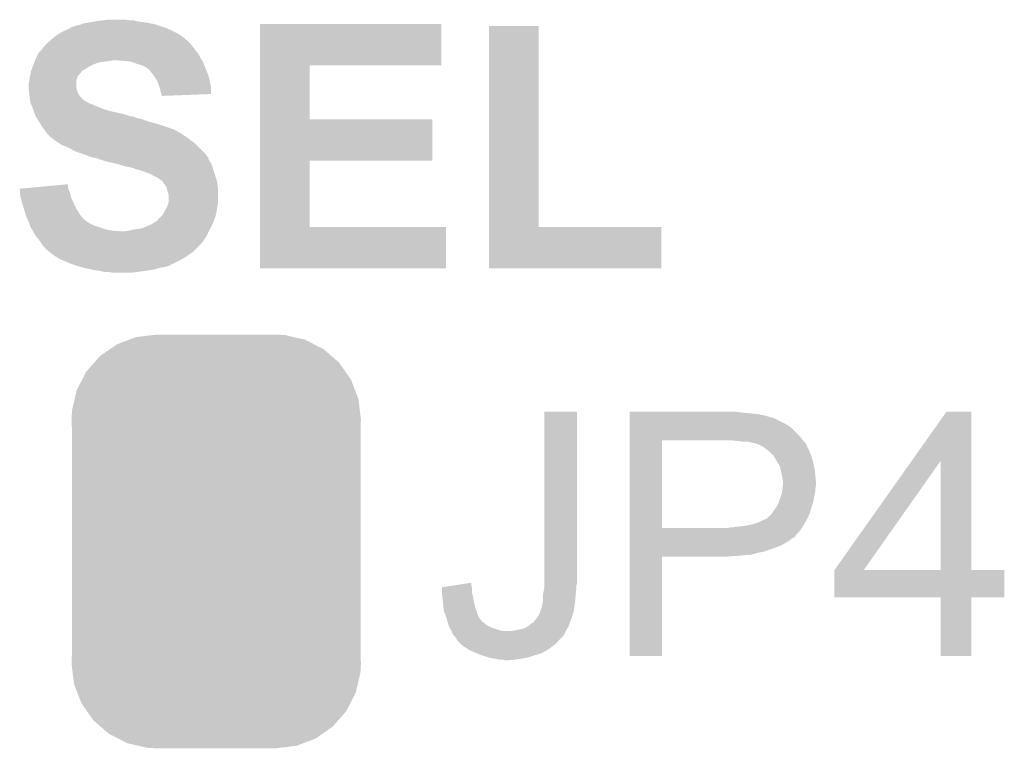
# Model space of a CAD drawing. Extents: x -4 to 126, y -8 to 66.
# Tile 114 of 256: x 72.79 to 76.72, y 24.93 to 27.84. Entities that reach past the tile are written whole.
import ezdxf

# ---------------------------------------------------------------- set-up
doc = ezdxf.new("R2010")
doc.units = 0
doc.layers.get('0').update_dxf_attribs({"linetype": 'CONTINUOUS'})
doc.layers.add('CLICKER_2_FOR_TMPM4L4A_V104_GTO', color=11, linetype='CONTINUOUS')
doc.layers.add('CLICKER_2_FOR_TMPM4L4A_V104_GTS', color=8, linetype='CONTINUOUS')

# ---------------------------------------------------------------- blocks, each defined once
blk = doc.blocks.new('CUSTOM_188')
for points in [[(-0.25199, 0.82504), (-0.23749, 0.82677), (0.27298, 0.82504), (0.23749, 0.82677)], [(-0.423346, 0.769256), (-0.397192, 0.787482), (0.427696, 0.769256), (0.391686, 0.787482)], [(-0.397192, 0.787482), (-0.346778, 0.80667), (0.391686, 0.787482), (0.353772, 0.80667)], [(-0.346778, 0.80667), (-0.319758, 0.816954), (0.353772, 0.80667), (0.308544, 0.816954)], [(-0.319758, 0.816954), (-0.25199, 0.82504), (0.308544, 0.816954), (0.27298, 0.82504)], [(-0.465166, 0.74011), (-0.423346, 0.769256), (0.461368, 0.74011), (0.427696, 0.769256)], [(-0.519626, 0.67767), (-0.48704, 0.715032), (0.516586, 0.67767), (0.49034, 0.715032)], [(-0.48704, 0.715032), (-0.465166, 0.74011), (0.49034, 0.715032), (0.461368, 0.74011)], [(-0.535174, 0.647234), (-0.519626, 0.67767), (0.537964, 0.647234), (0.516586, 0.67767)], [(-0.557316, 0.603886), (-0.535174, 0.647234), (0.55465, 0.603886), (0.537964, 0.647234)], [(-0.565176, 0.569912), (-0.557316, 0.603886), (0.567726, 0.569912), (0.55465, 0.603886)], [(-0.575988, 0.523164), (-0.565176, 0.569912), (0.573482, 0.523164), (0.567726, 0.569912)], [(-0.57785, 0.48768), (-0.575988, 0.523164), (0.57785, 0.48768), (0.573482, 0.523164)], [(-0.57658, 0.458364), (-0.57785, 0.48768), (0.57658, 0.458364), (0.57785, 0.48768)], [(-0.57658, 0.45836), (-0.57658, 0.458364), (0.57658, 0.45836), (0.57658, 0.458364)], [(-0.57658, -0.45836), (-0.57658, 0.45836), (0.57658, -0.45836), (0.57658, 0.45836)], [(-0.57785, -0.48768), (-0.576582, -0.458364), (0.57785, -0.48768), (0.57658, -0.458364)], [(-0.576582, -0.458364), (-0.57658, -0.45836), (0.57658, -0.458364), (0.57658, -0.45836)], [(-0.57348, -0.523164), (-0.57785, -0.48768), (0.575988, -0.523164), (0.57785, -0.48768)], [(-0.567726, -0.569912), (-0.57348, -0.523164), (0.565174, -0.569912), (0.575988, -0.523164)], [(-0.554648, -0.603886), (-0.567726, -0.569912), (0.557316, -0.603886), (0.565174, -0.569912)], [(-0.537964, -0.647234), (-0.554648, -0.603886), (0.535172, -0.647234), (0.557316, -0.603886)], [(-0.516584, -0.67767), (-0.537964, -0.647234), (0.519626, -0.67767), (0.535172, -0.647234)], [(-0.49034, -0.715032), (-0.516584, -0.67767), (0.487038, -0.715032), (0.519626, -0.67767)], [(-0.461366, -0.74011), (-0.49034, -0.715032), (0.465166, -0.74011), (0.487038, -0.715032)], [(-0.427696, -0.769256), (-0.461366, -0.74011), (0.423344, -0.769256), (0.465166, -0.74011)], [(-0.391684, -0.787482), (-0.427696, -0.769256), (0.397192, -0.787482), (0.423344, -0.769256)], [(-0.353772, -0.80667), (-0.391684, -0.787482), (0.346776, -0.80667), (0.397192, -0.787482)], [(-0.308542, -0.816954), (-0.353772, -0.80667), (0.319758, -0.816954), (0.346776, -0.80667)], [(-0.27298, -0.82504), (-0.308542, -0.816954), (0.251988, -0.82504), (0.319758, -0.816954)], [(-0.23749, -0.82677), (-0.27298, -0.82504), (0.23749, -0.82677), (0.251988, -0.82504)]]:
    blk.add_solid(points)

msp = doc.modelspace()

# ---------------------------------------------------------------- linework, layer by layer
at = {"layer": 'CLICKER_2_FOR_TMPM4L4A_V104_GTO'}
for points in [[(73.10374, 27.83586), (73.12279, 27.8384), (73.254874, 27.83586), (73.245984, 27.8384)], [(73.12279, 27.8384), (73.141842, 27.84094), (73.228202, 27.8384), (73.212958, 27.84094)], [(72.972678, 27.79776), (72.989444, 27.80538), (73.39838, 27.79776), (73.381234, 27.80538)], [(72.989444, 27.80538), (72.991986, 27.805386), (73.381234, 27.80538), (73.38122, 27.805386)], [(72.991986, 27.805386), (72.99452, 27.80792), (73.38122, 27.805386), (73.375518, 27.80792)], [(72.99452, 27.80792), (72.997064, 27.81046), (73.375518, 27.80792), (73.367898, 27.81046)], [(72.997064, 27.81046), (73.019922, 27.81808), (73.367898, 27.81046), (73.345038, 27.81808)], [(73.019922, 27.81808), (73.032622, 27.820622), (73.345038, 27.81808), (73.337412, 27.820622)], [(73.032622, 27.820622), (73.038964, 27.823158), (73.337412, 27.820622), (73.329802, 27.823158)], [(73.038964, 27.823158), (73.045322, 27.8257), (73.329802, 27.823158), (73.315402, 27.8257)], [(73.045322, 27.8257), (73.07326, 27.83078), (73.315402, 27.8257), (73.28662, 27.83078)], [(73.07326, 27.83078), (73.0885, 27.83332), (73.28662, 27.83078), (73.263762, 27.83332)], [(73.0885, 27.83332), (73.10374, 27.83586), (73.263762, 27.83332), (73.254874, 27.83586)], [(73.751458, 27.65806), (73.75146, 27.823138), (74.475318, 27.65806), (74.47534, 27.823138)], [(73.75146, 27.823138), (73.751462, 27.82316), (74.47534, 27.823138), (73.751462, 27.82316)], [(74.665842, 27.0129), (74.66586, 27.815518), (74.863982, 27.0129), (74.86396, 27.815518)], [(74.66586, 27.815518), (74.665862, 27.81554), (74.86396, 27.815518), (74.665862, 27.81554)], [(72.90985, 27.754578), (72.915762, 27.759646), (73.461886, 27.754578), (73.459346, 27.759646)], [(72.915762, 27.759646), (72.91578, 27.75966), (73.459346, 27.759646), (73.456806, 27.75966)], [(72.91578, 27.75966), (72.933196, 27.7749), (73.456806, 27.75966), (73.439022, 27.7749)], [(72.933196, 27.7749), (72.936102, 27.777442), (73.439022, 27.7749), (73.434954, 27.777442)], [(72.936102, 27.777442), (72.953034, 27.7876), (73.434954, 27.777442), (73.418698, 27.7876)], [(72.953034, 27.7876), (72.961502, 27.79268), (73.418698, 27.7876), (73.40854, 27.79268)], [(72.961502, 27.79268), (72.972678, 27.79776), (73.40854, 27.79268), (73.39838, 27.79776)], [(72.87768, 27.719022), (72.8853, 27.72918), (73.492994, 27.719022), (73.485376, 27.72918)], [(72.8853, 27.72918), (72.898, 27.744422), (73.485376, 27.72918), (73.473944, 27.744422)], [(72.898, 27.744422), (72.900958, 27.746958), (73.473944, 27.744422), (73.47204, 27.746958)], [(72.900958, 27.746958), (72.906886, 27.752038), (73.47204, 27.746958), (73.46696, 27.752038)], [(72.906886, 27.752038), (72.90985, 27.754578), (73.46696, 27.752038), (73.461886, 27.754578)], [(72.852788, 27.67838), (72.85482, 27.68346), (73.519454, 27.67838), (73.516068, 27.68346)], [(72.85482, 27.68346), (72.857358, 27.688538), (73.516068, 27.68346), (73.512682, 27.688538)], [(72.857358, 27.688538), (72.86498, 27.703778), (73.512682, 27.688538), (73.505062, 27.703778)], [(72.86498, 27.703778), (72.867522, 27.70886), (73.505062, 27.703778), (73.500998, 27.70886)], [(72.867522, 27.70886), (72.875138, 27.71648), (73.500998, 27.70886), (73.4949, 27.71648)], [(72.875138, 27.71648), (72.87768, 27.719022), (73.4949, 27.71648), (73.492994, 27.719022)], [(72.838734, 27.64028), (72.842966, 27.65298), (73.047856, 27.64028), (73.068182, 27.65298)], [(72.842966, 27.65298), (72.84466, 27.65806), (73.068182, 27.65298), (73.07834, 27.65806)], [(72.84466, 27.65806), (72.846692, 27.66314), (73.07834, 27.65806), (73.0885, 27.66314)], [(72.846692, 27.66314), (72.849738, 27.670758), (73.0885, 27.66314), (73.111358, 27.670758)], [(72.849738, 27.670758), (72.850756, 27.6733), (73.111358, 27.670758), (73.13168, 27.6733)], [(72.850756, 27.6733), (72.851772, 27.67584), (73.13168, 27.6733), (73.14946, 27.67584)], [(72.851772, 27.67584), (72.852788, 27.67838), (73.14946, 27.67584), (73.164698, 27.67838)], [(73.21042, 27.67584), (73.179942, 27.67838), (73.521148, 27.67584), (73.519454, 27.67838)], [(73.235818, 27.6733), (73.21042, 27.67584), (73.52284, 27.6733), (73.521148, 27.67584)], [(73.25614, 27.66568), (73.235818, 27.6733), (73.525698, 27.66568), (73.52284, 27.6733)], [(73.27392, 27.660602), (73.25614, 27.66568), (73.527602, 27.660602), (73.525698, 27.66568)], [(73.28662, 27.65552), (73.27392, 27.660602), (73.529508, 27.65552), (73.527602, 27.660602)], [(73.2917, 27.65298), (73.28662, 27.65552), (73.53046, 27.65298), (73.529508, 27.65552)], [(73.296776, 27.650442), (73.2917, 27.65298), (73.531548, 27.650442), (73.53046, 27.65298)], [(73.301854, 27.645366), (73.296776, 27.650442), (73.533724, 27.645366), (73.531548, 27.650442)], [(73.304392, 27.64536), (73.301854, 27.645366), (73.533726, 27.64536), (73.533724, 27.645366)], [(73.312864, 27.6352), (73.304392, 27.64536), (73.53808, 27.6352), (73.533726, 27.64536)], [(73.751452, 27.44216), (73.751458, 27.658038), (73.949582, 27.44216), (73.94956, 27.658038)], [(73.751458, 27.658038), (73.751458, 27.65806), (73.94956, 27.658038), (74.475318, 27.65806)], [(72.82942, 27.59456), (72.831234, 27.607258), (73.01738, 27.59456), (73.01992, 27.607258)], [(72.831234, 27.607258), (72.83196, 27.612338), (73.01992, 27.607258), (73.022458, 27.612338)], [(72.83196, 27.612338), (72.833088, 27.617416), (73.022458, 27.612338), (73.024998, 27.617416)], [(72.833088, 27.617416), (72.834782, 27.625038), (73.024998, 27.617416), (73.032618, 27.625038)], [(72.834782, 27.625038), (72.836476, 27.63266), (73.032618, 27.625038), (73.0377, 27.63266)], [(72.836476, 27.63266), (72.837042, 27.6352), (73.0377, 27.63266), (73.04024, 27.6352)], [(72.837042, 27.6352), (72.838732, 27.640274), (73.04024, 27.6352), (73.045314, 27.640274)], [(72.838732, 27.640274), (72.838734, 27.64028), (73.045314, 27.640274), (73.047856, 27.64028)], [(73.3171, 27.63012), (73.312864, 27.6352), (73.539986, 27.63012), (73.53808, 27.6352)], [(73.327988, 27.614878), (73.3171, 27.63012), (73.5457, 27.614878), (73.539986, 27.63012)], [(73.3298, 27.61234), (73.327988, 27.614878), (73.546264, 27.61234), (73.5457, 27.614878)], [(73.339958, 27.597102), (73.3298, 27.61234), (73.549652, 27.597102), (73.546264, 27.61234)], [(72.82688, 27.581862), (72.829418, 27.594558), (73.017382, 27.581862), (73.01738, 27.594558)], [(72.82688, 27.569162), (72.82688, 27.581862), (73.017382, 27.569162), (73.017382, 27.581862)], [(72.826882, 27.569158), (72.82688, 27.569162), (73.017382, 27.569158), (73.017382, 27.569162)], [(72.827728, 27.56154), (72.826882, 27.569158), (73.019918, 27.56154), (73.017382, 27.569158)], [(72.829418, 27.594558), (72.82942, 27.59456), (73.01738, 27.594558), (73.01738, 27.59456)], [(73.34758, 27.57678), (73.339958, 27.597102), (73.554168, 27.57678), (73.549652, 27.597102)], [(73.35012, 27.569158), (73.34758, 27.57678), (73.55586, 27.569158), (73.554168, 27.57678)], [(73.352658, 27.56154), (73.35012, 27.569158), (73.555852, 27.56154), (73.55586, 27.569158)], [(72.828856, 27.551378), (72.827728, 27.56154), (73.02246, 27.551378), (73.019918, 27.56154)], [(72.82942, 27.5463), (72.828856, 27.551378), (73.025002, 27.5463), (73.02246, 27.551378)], [(72.830056, 27.54122), (72.82942, 27.5463), (73.027542, 27.54122), (73.025002, 27.5463)], [(72.831326, 27.53106), (72.830056, 27.54122), (73.035162, 27.53106), (73.027542, 27.54122)], [(72.83196, 27.52598), (72.831326, 27.53106), (73.040242, 27.52598), (73.035162, 27.53106)], [(72.832686, 27.5209), (72.83196, 27.52598), (73.04532, 27.5209), (73.040242, 27.52598)], [(73.3552, 27.548842), (73.352658, 27.56154), (73.555842, 27.548842), (73.555852, 27.56154)], [(73.356894, 27.54376), (73.3552, 27.548842), (73.555838, 27.54376), (73.555842, 27.548842)], [(73.357738, 27.541222), (73.356894, 27.54376), (73.489666, 27.541222), (73.555838, 27.54376)], [(73.35774, 27.536162), (73.357738, 27.541222), (73.35774, 27.536162), (73.489666, 27.541222)], [(72.833412, 27.51582), (72.832686, 27.5209), (73.052942, 27.51582), (73.04532, 27.5209)], [(72.834138, 27.510738), (72.833412, 27.51582), (73.063102, 27.510738), (73.052942, 27.51582)], [(72.8345, 27.508204), (72.834138, 27.510738), (73.066904, 27.508204), (73.063102, 27.510738)], [(72.835592, 27.505658), (72.8345, 27.508204), (73.070722, 27.505658), (73.066904, 27.508204)], [(72.83668, 27.50312), (72.835592, 27.505658), (73.080882, 27.50312), (73.070722, 27.505658)], [(72.838856, 27.49804), (72.83668, 27.50312), (73.09104, 27.49804), (73.080882, 27.50312)], [(72.841032, 27.49296), (72.838856, 27.49804), (73.10374, 27.49296), (73.09104, 27.49804)], [(72.84212, 27.490418), (72.841032, 27.49296), (73.109672, 27.490418), (73.10374, 27.49296)], [(72.843934, 27.48534), (72.84212, 27.490418), (73.12152, 27.48534), (73.109672, 27.490418)], [(72.84575, 27.48026), (72.843934, 27.48534), (73.13676, 27.48026), (73.12152, 27.48534)], [(72.847564, 27.47518), (72.84575, 27.48026), (73.154538, 27.47518), (73.13676, 27.48026)], [(72.851192, 27.46502), (72.847564, 27.47518), (73.200258, 27.46502), (73.154538, 27.47518)], [(72.853914, 27.4574), (72.851192, 27.46502), (73.22566, 27.4574), (73.200258, 27.46502)], [(72.85482, 27.45486), (72.853914, 27.4574), (73.230744, 27.45486), (73.22566, 27.4574)], [(72.856438, 27.452318), (72.85482, 27.45486), (73.248522, 27.452318), (73.238362, 27.45486)], [(72.85967, 27.44724), (72.856438, 27.452318), (73.261222, 27.44724), (73.248522, 27.452318)], [(72.861288, 27.444698), (72.85967, 27.44724), (73.27392, 27.444698), (73.261222, 27.44724)], [(72.867752, 27.43454), (72.861288, 27.444698), (73.3044, 27.43454), (73.27392, 27.444698)], [(72.8726, 27.42692), (72.867752, 27.43454), (73.33107, 27.42692), (73.3044, 27.43454)], [(72.874124, 27.42438), (72.8726, 27.42692), (73.33996, 27.42438), (73.33107, 27.42692)], [(72.880218, 27.414222), (72.874124, 27.42438), (73.372974, 27.414222), (73.33996, 27.42438)], [(72.88022, 27.41422), (72.880218, 27.414222), (73.37298, 27.41422), (73.372974, 27.414222)], [(72.889746, 27.40152), (72.88022, 27.41422), (73.408542, 27.40152), (73.37298, 27.41422)], [(73.751448, 27.27706), (73.751452, 27.442138), (74.439758, 27.27706), (74.43978, 27.442138)], [(73.751452, 27.442138), (73.751452, 27.44216), (74.43978, 27.442138), (73.949582, 27.44216)], [(72.895462, 27.3939), (72.889746, 27.40152), (73.42124, 27.3939), (73.408542, 27.40152)], [(72.901178, 27.386278), (72.895462, 27.3939), (73.43648, 27.386278), (73.42124, 27.3939)], [(72.90308, 27.383742), (72.901178, 27.386278), (73.439018, 27.383742), (73.43648, 27.386278)], [(72.903082, 27.38374), (72.90308, 27.383742), (73.43902, 27.38374), (73.439018, 27.383742)], [(72.908162, 27.37866), (72.903082, 27.38374), (73.446638, 27.37866), (73.43902, 27.38374)], [(72.91578, 27.37104), (72.908162, 27.37866), (73.45934, 27.37104), (73.446638, 27.37866)], [(72.92848, 27.36088), (72.91578, 27.37104), (73.471532, 27.36088), (73.45934, 27.37104)], [(72.932292, 27.35834), (72.92848, 27.36088), (73.47458, 27.35834), (73.471532, 27.36088)], [(72.951344, 27.345638), (72.932292, 27.35834), (73.492362, 27.345638), (73.47458, 27.35834)], [(72.958958, 27.340562), (72.951344, 27.345638), (73.497438, 27.340562), (73.492362, 27.345638)], [(72.97928, 27.33294), (72.958958, 27.340562), (73.50506, 27.33294), (73.497438, 27.340562)], [(73.012298, 27.31516), (72.97928, 27.33294), (73.52284, 27.31516), (73.50506, 27.33294)], [(73.035166, 27.307538), (73.012298, 27.31516), (73.53046, 27.307538), (73.52284, 27.31516)], [(73.0504, 27.30246), (73.035166, 27.307538), (73.53427, 27.30246), (73.53046, 27.307538)], [(73.068182, 27.29484), (73.0504, 27.30246), (73.539984, 27.29484), (73.53427, 27.30246)], [(73.083418, 27.289762), (73.068182, 27.29484), (73.543792, 27.289762), (73.539984, 27.29484)], [(73.098658, 27.28722), (73.083418, 27.289762), (73.545698, 27.28722), (73.543792, 27.289762)], [(73.09867, 27.287216), (73.098658, 27.28722), (73.5457, 27.287216), (73.545698, 27.28722)], [(73.111358, 27.282142), (73.09867, 27.287216), (73.545704, 27.282142), (73.5457, 27.287216)], [(73.11139, 27.282134), (73.111358, 27.282142), (73.545704, 27.282134), (73.545704, 27.282142)], [(73.12152, 27.279598), (73.11139, 27.282134), (73.547396, 27.279598), (73.545704, 27.282134)], [(73.13676, 27.274522), (73.12152, 27.279598), (73.55078, 27.274522), (73.547396, 27.279598)], [(73.15962, 27.26944), (73.13676, 27.274522), (73.55383, 27.26944), (73.55078, 27.274522)], [(73.17994, 27.26436), (73.15962, 27.26944), (73.556878, 27.26436), (73.55383, 27.26944)], [(73.18883, 27.26182), (73.17994, 27.26436), (73.558402, 27.26182), (73.556878, 27.26436)], [(73.2155, 27.2542), (73.18883, 27.26182), (73.56058, 27.2542), (73.558402, 27.26182)], [(73.240898, 27.24912), (73.2155, 27.2542), (73.56203, 27.24912), (73.56058, 27.2542)], [(73.253598, 27.244042), (73.240898, 27.24912), (73.56348, 27.244042), (73.56203, 27.24912)], [(73.751442, 27.0129), (73.751448, 27.277038), (73.949582, 27.0129), (73.94956, 27.277038)], [(73.751448, 27.277038), (73.751448, 27.27706), (73.94956, 27.277038), (74.439758, 27.27706)], [(73.253606, 27.24404), (73.253598, 27.244042), (73.56348, 27.24404), (73.56348, 27.244042)], [(73.26376, 27.241498), (73.253606, 27.24404), (73.564328, 27.241498), (73.56348, 27.24404)], [(73.279002, 27.23642), (73.26376, 27.241498), (73.56602, 27.23642), (73.564328, 27.241498)], [(73.289158, 27.233882), (73.279002, 27.23642), (73.566866, 27.233882), (73.56602, 27.23642)], [(73.29424, 27.23134), (73.289158, 27.233882), (73.567714, 27.23134), (73.566866, 27.233882)], [(73.314562, 27.22372), (73.29424, 27.23134), (73.570254, 27.22372), (73.567714, 27.23134)], [(73.318794, 27.22118), (73.314562, 27.22372), (73.5711, 27.22118), (73.570254, 27.22372)], [(73.327258, 27.2161), (73.318794, 27.22118), (73.572624, 27.2161), (73.5711, 27.22118)], [(73.33996, 27.21102), (73.327258, 27.2161), (73.574148, 27.21102), (73.572624, 27.2161)], [(73.35012, 27.2034), (73.33996, 27.21102), (73.576434, 27.2034), (73.574148, 27.21102)], [(72.818532, 27.167836), (72.92748, 27.177996), (72.984362, 27.167836), (72.98436, 27.177996)], [(72.92748, 27.177996), (72.981826, 27.183064), (72.98436, 27.177996), (72.981826, 27.183064)], [(73.35774, 27.19832), (73.35012, 27.2034), (73.577958, 27.19832), (73.576434, 27.2034)], [(73.36028, 27.19578), (73.35774, 27.19832), (73.57872, 27.19578), (73.577958, 27.19832)], [(73.365354, 27.190706), (73.36028, 27.19578), (73.579566, 27.190706), (73.57872, 27.19578)], [(73.36536, 27.188164), (73.365354, 27.190706), (73.57999, 27.188164), (73.579566, 27.190706)], [(73.37298, 27.178), (73.36536, 27.188164), (73.581684, 27.178), (73.57999, 27.188164)], [(73.378058, 27.170384), (73.37298, 27.178), (73.582954, 27.170384), (73.581684, 27.178)], [(73.379332, 27.165298), (73.378058, 27.170384), (73.5838, 27.165298), (73.582954, 27.170384)], [(72.79134, 27.1653), (72.818532, 27.167836), (72.98545, 27.1653), (72.984362, 27.167836)], [(72.792602, 27.150058), (72.79134, 27.1653), (72.99198, 27.150058), (72.98545, 27.1653)], [(72.79386, 27.134822), (72.792602, 27.150058), (72.99579, 27.134822), (72.99198, 27.150058)], [(72.795248, 27.129738), (72.79386, 27.134822), (72.99706, 27.129738), (72.99579, 27.134822)], [(73.383142, 27.15006), (73.379332, 27.165298), (73.5838, 27.15006), (73.5838, 27.165298)], [(73.385678, 27.142442), (73.383142, 27.15006), (73.5838, 27.142442), (73.5838, 27.15006)], [(73.38568, 27.109424), (73.385678, 27.142442), (73.5838, 27.109424), (73.5838, 27.142442)], [(72.80148, 27.10688), (72.795248, 27.129738), (73.00722, 27.10688), (72.99706, 27.129738)], [(72.8091, 27.081482), (72.80148, 27.10688), (73.01992, 27.081482), (73.00722, 27.10688)], [(73.373344, 27.081482), (73.3806, 27.094182), (73.57872, 27.081482), (73.580534, 27.094182)], [(73.3806, 27.094182), (73.38229, 27.099258), (73.580534, 27.094182), (73.58126, 27.099258)], [(73.38229, 27.099258), (73.385678, 27.109418), (73.58126, 27.099258), (73.5838, 27.109418)], [(73.385678, 27.109418), (73.38568, 27.109424), (73.5838, 27.109418), (73.5838, 27.109424)], [(72.815196, 27.061158), (72.8091, 27.081482), (73.03262, 27.061158), (73.01992, 27.081482)], [(72.816718, 27.05608), (72.815196, 27.061158), (73.037066, 27.05608), (73.03262, 27.061158)], [(72.823494, 27.040838), (72.816718, 27.05608), (73.050404, 27.040838), (73.037066, 27.05608)], [(73.345042, 27.043382), (73.357738, 27.05608), (73.56902, 27.043382), (73.573638, 27.05608)], [(73.357738, 27.05608), (73.362822, 27.061164), (73.573638, 27.05608), (73.574654, 27.061164)], [(73.362822, 27.061164), (73.37044, 27.076398), (73.574654, 27.061164), (73.577702, 27.076398)], [(73.37044, 27.076398), (73.373344, 27.081482), (73.577702, 27.076398), (73.57872, 27.081482)], [(72.824624, 27.038298), (72.823494, 27.040838), (73.05548, 27.038298), (73.050404, 27.040838)], [(72.82688, 27.03322), (72.824624, 27.038298), (73.06056, 27.03322), (73.05548, 27.038298)], [(72.826882, 27.033218), (72.82688, 27.03322), (73.060562, 27.033218), (73.06056, 27.03322)], [(72.829738, 27.0256), (72.826882, 27.033218), (73.07326, 27.0256), (73.060562, 27.033218)], [(72.832596, 27.01798), (72.829738, 27.0256), (73.088502, 27.01798), (73.07326, 27.0256)], [(72.8345, 27.0129), (72.832596, 27.01798), (73.103742, 27.0129), (73.088502, 27.01798)], [(72.840306, 27.00274), (72.8345, 27.0129), (73.13422, 27.00274), (73.103742, 27.0129)], [(73.271382, 27.005282), (73.294238, 27.0129), (73.55205, 27.005282), (73.555858, 27.0129)], [(73.294238, 27.0129), (73.3171, 27.023062), (73.555858, 27.0129), (73.56094, 27.023062)], [(73.3171, 27.023062), (73.325226, 27.02814), (73.56094, 27.023062), (73.56348, 27.02814)], [(73.325226, 27.02814), (73.337424, 27.03576), (73.56348, 27.02814), (73.56625, 27.03576)], [(73.337424, 27.03576), (73.339964, 27.035768), (73.56625, 27.03576), (73.566252, 27.035768)], [(73.339964, 27.035768), (73.345042, 27.043382), (73.566252, 27.035768), (73.56902, 27.043382)], [(73.75144, 26.847822), (73.751442, 27.012878), (74.493098, 26.847822), (74.49312, 27.012878)], [(73.751442, 27.012878), (73.751442, 27.0129), (74.49312, 27.012878), (73.949582, 27.0129)], [(74.66584, 26.847822), (74.665842, 27.012878), (75.354158, 26.847822), (75.35418, 27.012878)], [(74.665842, 27.012878), (74.665842, 27.0129), (75.35418, 27.012878), (74.863982, 27.0129)], [(72.84321, 26.99766), (72.840306, 27.00274), (73.16216, 26.99766), (73.13422, 27.00274)], [(72.84466, 26.99512), (72.84321, 26.99766), (73.195178, 26.99512), (73.16216, 26.99766)], [(72.854818, 26.977342), (72.84466, 26.99512), (73.538078, 26.977342), (73.546968, 26.99512)], [(72.858884, 26.97226), (72.854818, 26.977342), (73.535538, 26.97226), (73.538078, 26.977342)], [(73.21042, 26.99512), (73.2282, 26.99766), (73.546968, 26.99512), (73.548238, 26.99766)], [(73.2282, 26.99766), (73.248522, 27.00274), (73.548238, 26.99766), (73.550778, 27.00274)], [(73.248522, 27.00274), (73.271382, 27.005282), (73.550778, 27.00274), (73.55205, 27.005282)], [(72.860916, 26.96972), (72.858884, 26.97226), (73.533, 26.96972), (73.535538, 26.97226)], [(72.87514, 26.95194), (72.860916, 26.96972), (73.521146, 26.95194), (73.533, 26.96972)], [(72.87819, 26.946858), (72.87514, 26.95194), (73.517758, 26.946858), (73.521146, 26.95194)], [(72.882758, 26.939242), (72.87819, 26.946858), (73.510142, 26.939242), (73.517758, 26.946858)], [(72.892918, 26.929082), (72.882758, 26.939242), (73.499982, 26.929082), (73.510142, 26.939242)], [(72.898, 26.921464), (72.892918, 26.929082), (73.492364, 26.921464), (73.499982, 26.929082)], [(72.903076, 26.918922), (72.898, 26.921464), (73.489822, 26.918922), (73.492364, 26.921464)], [(72.90816, 26.913842), (72.903076, 26.918922), (73.484742, 26.913842), (73.489822, 26.918922)], [(72.908164, 26.91384), (72.90816, 26.913842), (73.48474, 26.91384), (73.484742, 26.913842)], [(72.928482, 26.8986), (72.908164, 26.91384), (73.46297, 26.8986), (73.48474, 26.91384)], [(72.932548, 26.89606), (72.928482, 26.8986), (73.459342, 26.89606), (73.46297, 26.8986)], [(72.9488, 26.885902), (72.932548, 26.89606), (73.44241, 26.885902), (73.459342, 26.89606)], [(72.960234, 26.88082), (72.9488, 26.885902), (73.43394, 26.88082), (73.44241, 26.885902)], [(72.994522, 26.86558), (72.960234, 26.88082), (73.403456, 26.86558), (73.43394, 26.88082)], [(73.002142, 26.86304), (72.994522, 26.86558), (73.398376, 26.86304), (73.403456, 26.86558)], [(73.002154, 26.863036), (73.002142, 26.86304), (73.395834, 26.863036), (73.398376, 26.86304)], [(73.01738, 26.85796), (73.002154, 26.863036), (73.38822, 26.85796), (73.395834, 26.863036)], [(73.025842, 26.855422), (73.01738, 26.85796), (73.3806, 26.855422), (73.38822, 26.85796)], [(73.034316, 26.85288), (73.025842, 26.855422), (73.37044, 26.85288), (73.3806, 26.855422)], [(73.042782, 26.85034), (73.034316, 26.85288), (73.357744, 26.85034), (73.37044, 26.85288)], [(73.054222, 26.847798), (73.042782, 26.85034), (73.34504, 26.847798), (73.357744, 26.85034)], [(73.077072, 26.84272), (73.054222, 26.847798), (73.3298, 26.84272), (73.34504, 26.847798)], [(73.088502, 26.84018), (73.077072, 26.84272), (73.31456, 26.84018), (73.3298, 26.84272)], [(73.108818, 26.83764), (73.088502, 26.84018), (73.29678, 26.83764), (73.31456, 26.84018)], [(73.118978, 26.8351), (73.108818, 26.83764), (73.279, 26.8351), (73.29678, 26.83764)], [(73.129138, 26.83256), (73.118978, 26.8351), (73.258678, 26.83256), (73.279, 26.8351)], [(73.162158, 26.83002), (73.146918, 26.83256), (73.238358, 26.83002), (73.258678, 26.83256)], [(74.493098, 26.8478), (73.75144, 26.847822), (74.493098, 26.8478), (74.493098, 26.847822)], [(75.354158, 26.8478), (74.66584, 26.847822), (75.354158, 26.8478), (75.354158, 26.847822)], [(74.88682, 25.60828), (74.88684, 26.273738), (75.01636, 25.60828), (75.01636, 26.273738)], [(74.88684, 26.273738), (74.886842, 26.27376), (75.01636, 26.273738), (74.886842, 26.27376)], [(75.2272, 26.27122), (75.227202, 26.27376), (75.67168, 26.27122), (75.648818, 26.27376)], [(75.2272, 26.26614), (75.2272, 26.27122), (75.72248, 26.26614), (75.67168, 26.27122)], [(75.2272, 26.2636), (75.2272, 26.26614), (75.742802, 26.2636), (75.72248, 26.26614)], [(76.353824, 26.078122), (76.492094, 26.273738), (76.591168, 26.078122), (76.59116, 26.273738)], [(76.492094, 26.273738), (76.49211, 26.27376), (76.59116, 26.273738), (76.49211, 26.27376)], [(75.2272, 26.26106), (75.2272, 26.2636), (75.7555, 26.26106), (75.745342, 26.2636)], [(75.2272, 26.25852), (75.2272, 26.26106), (75.7682, 26.25852), (75.7555, 26.26106)], [(75.2272, 26.24836), (75.2272, 26.25852), (75.80376, 26.24836), (75.7682, 26.25852)], [(75.2272, 26.22804), (75.2272, 26.24836), (75.844398, 26.22804), (75.80376, 26.24836)], [(75.2272, 26.217878), (75.2272, 26.22804), (75.86218, 26.217878), (75.844398, 26.22804)], [(75.227198, 26.17978), (75.2272, 26.212798), (75.90282, 26.17978), (75.8698, 26.212798)], [(75.2272, 26.215338), (75.2272, 26.217878), (75.864724, 26.215338), (75.86218, 26.217878)], [(75.2272, 26.212798), (75.2272, 26.215338), (75.8698, 26.212798), (75.864724, 26.215338)], [(75.22719, 25.808962), (75.227198, 26.15946), (75.35672, 25.808962), (75.356742, 26.15946)], [(75.227198, 26.16454), (75.227198, 26.17978), (75.91552, 26.16454), (75.90282, 26.17978)], [(75.227198, 26.15946), (75.227198, 26.16454), (75.919874, 26.15946), (75.91552, 26.16454)], [(75.66152, 26.15692), (75.63612, 26.15946), (75.922052, 26.15692), (75.919874, 26.15946)], [(75.681842, 26.15438), (75.66152, 26.15692), (75.924228, 26.15438), (75.922052, 26.15692)], [(75.719942, 26.1493), (75.699622, 26.15438), (75.928582, 26.1493), (75.924228, 26.15438)], [(75.725024, 26.149298), (75.719942, 26.1493), (75.928584, 26.149298), (75.928582, 26.1493)], [(75.731798, 26.146758), (75.725024, 26.149298), (75.93076, 26.146758), (75.928584, 26.149298)], [(75.74534, 26.14168), (75.731798, 26.146758), (75.933018, 26.14168), (75.93076, 26.146758)], [(75.76058, 26.13406), (75.74534, 26.14168), (75.936406, 26.13406), (75.933018, 26.14168)], [(75.77328, 26.1239), (75.76058, 26.13406), (75.940922, 26.1239), (75.936406, 26.13406)], [(75.77646, 26.121356), (75.77328, 26.1239), (75.94346, 26.121356), (75.940922, 26.1239)], [(75.78598, 26.11374), (75.77646, 26.121356), (75.946, 26.11374), (75.94346, 26.121356)], [(75.798678, 26.101042), (75.78598, 26.11374), (75.95108, 26.101042), (75.946, 26.11374)], [(75.80122, 26.0985), (75.798678, 26.101042), (75.951928, 26.0985), (75.95108, 26.101042)], [(75.806298, 26.090882), (75.80122, 26.0985), (75.954466, 26.090882), (75.951928, 26.0985)], [(75.809204, 26.0858), (75.806298, 26.090882), (75.956158, 26.0858), (75.954466, 26.090882)], [(75.81646, 26.0731), (75.809204, 26.0858), (75.959336, 26.0731), (75.956158, 26.0858)], [(75.821542, 26.06548), (75.81646, 26.0731), (75.96124, 26.06548), (75.959336, 26.0731)], [(76.045084, 25.641336), (76.353824, 26.078122), (76.161924, 25.641336), (76.469204, 26.078122)], [(76.469218, 25.6413), (76.469204, 26.078122), (76.591182, 25.6413), (76.591168, 26.078122)], [(75.826622, 26.057858), (75.821542, 26.06548), (75.962934, 26.057858), (75.96124, 26.06548)], [(75.830432, 26.042618), (75.826622, 26.057858), (75.96632, 26.042618), (75.962934, 26.057858)], [(75.8317, 26.03754), (75.830432, 26.042618), (75.966828, 26.03754), (75.96632, 26.042618)], [(75.83424, 26.0223), (75.8317, 26.03754), (75.968352, 26.0223), (75.966828, 26.03754)], [(75.835256, 26.01722), (75.83424, 26.0223), (75.96886, 26.01722), (75.968352, 26.0223)], [(75.83932, 25.996898), (75.835256, 26.01722), (75.970708, 25.996898), (75.96886, 26.01722)], [(75.83932, 25.989282), (75.83932, 25.996898), (75.9714, 25.989282), (75.970708, 25.996898)], [(75.829922, 25.9334), (75.83678, 25.956258), (75.96378, 25.9334), (75.96835, 25.956258)], [(75.83678, 25.956258), (75.83699, 25.958798), (75.96835, 25.956258), (75.96886, 25.958798)], [(75.83699, 25.958798), (75.837838, 25.968958), (75.96886, 25.958798), (75.96886, 25.968958)], [(75.837838, 25.968958), (75.838684, 25.979118), (75.96886, 25.968958), (75.9714, 25.979118)], [(75.838684, 25.979118), (75.83932, 25.98674), (75.9714, 25.979118), (75.9714, 25.98674)], [(75.83932, 25.98674), (75.83932, 25.989282), (75.9714, 25.98674), (75.9714, 25.989282)], [(75.82154, 25.907998), (75.824926, 25.918158), (75.958112, 25.907998), (75.96124, 25.918158)], [(75.824926, 25.918158), (75.82916, 25.93086), (75.96124, 25.918158), (75.963356, 25.93086)], [(75.82916, 25.93086), (75.829922, 25.9334), (75.963356, 25.93086), (75.96378, 25.9334)], [(75.795122, 25.867358), (75.801218, 25.877518), (75.946, 25.867358), (75.948902, 25.877518)], [(75.801218, 25.877518), (75.807314, 25.88514), (75.948902, 25.877518), (75.95108, 25.88514)], [(75.807314, 25.88514), (75.81138, 25.890222), (75.95108, 25.88514), (75.952642, 25.890222)], [(75.81138, 25.890222), (75.82154, 25.907998), (75.952642, 25.890222), (75.958112, 25.907998)], [(75.73518, 25.829258), (75.76312, 25.84196), (75.926768, 25.829258), (75.934026, 25.84196)], [(75.76312, 25.84196), (75.775816, 25.84704), (75.934026, 25.84196), (75.936928, 25.84704)], [(75.775816, 25.84704), (75.778354, 25.849578), (75.936928, 25.84704), (75.93838, 25.849578)], [(75.778354, 25.849578), (75.793598, 25.864818), (75.93838, 25.849578), (75.94491, 25.864818)], [(75.793598, 25.864818), (75.795122, 25.867358), (75.94491, 25.864818), (75.946, 25.867358)], [(75.22719, 25.80894), (75.22719, 25.808962), (75.618338, 25.80894), (75.35672, 25.808962)], [(75.22719, 25.796238), (75.22719, 25.80894), (75.905358, 25.796238), (75.914432, 25.80894)], [(75.22719, 25.780994), (75.22719, 25.796238), (75.89012, 25.780994), (75.905358, 25.796238)], [(75.618338, 25.80894), (75.628498, 25.81148), (75.914432, 25.80894), (75.916246, 25.81148)], [(75.638658, 25.81148), (75.64881, 25.814018), (75.916246, 25.81148), (75.91806, 25.814018)], [(75.64881, 25.814018), (75.64882, 25.81402), (75.91806, 25.814018), (75.91806, 25.81402)], [(75.64882, 25.81402), (75.676762, 25.81656), (75.91806, 25.81402), (75.919512, 25.81656)], [(75.676762, 25.81656), (75.70724, 25.82164), (75.919512, 25.81656), (75.922414, 25.82164)], [(75.70724, 25.82164), (75.73518, 25.829258), (75.922414, 25.82164), (75.926768, 25.829258)], [(75.22719, 25.778454), (75.22719, 25.780994), (75.890114, 25.778454), (75.89012, 25.780994)], [(75.22719, 25.77084), (75.22719, 25.778454), (75.882496, 25.77084), (75.890114, 25.778454)], [(75.22719, 25.768296), (75.22719, 25.77084), (75.874878, 25.768296), (75.882496, 25.77084)], [(75.22719, 25.760678), (75.22719, 25.768296), (75.867258, 25.760678), (75.874878, 25.768296)], [(75.22719, 25.74544), (75.22719, 25.760678), (75.84186, 25.74544), (75.867258, 25.760678)], [(75.227188, 25.73782), (75.22719, 25.74544), (75.82662, 25.73782), (75.84186, 25.74544)], [(75.227188, 25.72258), (75.227188, 25.73782), (75.78598, 25.72258), (75.82662, 25.73782)], [(75.227188, 25.71496), (75.227188, 25.72258), (75.763118, 25.71496), (75.78598, 25.72258)], [(75.227188, 25.70988), (75.227188, 25.71496), (75.73772, 25.70988), (75.763118, 25.71496)], [(75.22718, 25.298422), (75.227188, 25.694618), (75.356698, 25.298422), (75.35672, 25.694618)], [(75.227188, 25.70226), (75.227188, 25.70988), (75.709778, 25.70226), (75.73772, 25.70988)], [(75.227188, 25.69718), (75.227188, 25.70226), (75.64374, 25.69718), (75.709778, 25.70226)], [(75.227188, 25.69464), (75.227188, 25.69718), (75.605642, 25.69464), (75.64374, 25.69718)], [(75.227188, 25.694618), (75.227188, 25.69464), (75.35672, 25.694618), (75.605642, 25.69464)], [(76.04506, 25.532102), (76.045062, 25.641278), (76.723218, 25.532102), (76.72324, 25.641278)], [(76.045062, 25.6413), (76.045064, 25.641306), (76.469218, 25.6413), (76.418004, 25.641306)], [(76.045062, 25.641278), (76.045062, 25.6413), (76.72324, 25.641278), (76.591182, 25.6413)], [(76.045064, 25.641306), (76.045084, 25.641336), (76.418004, 25.641306), (76.161924, 25.641336)], [(74.88682, 25.587958), (74.88682, 25.60828), (75.01636, 25.587958), (75.01636, 25.60828)], [(74.477882, 25.552398), (74.477896, 25.572716), (74.59726, 25.552398), (74.59726, 25.572716)], [(74.477896, 25.572716), (74.477898, 25.572722), (74.59726, 25.572716), (74.59726, 25.572722)], [(74.477898, 25.572722), (74.528016, 25.580338), (74.59726, 25.572722), (74.594722, 25.580338)], [(74.528016, 25.580338), (74.59472, 25.590474), (74.594722, 25.580338), (74.59472, 25.590474)], [(74.88174, 25.547322), (74.885294, 25.5651), (75.012042, 25.547322), (75.01382, 25.5651)], [(74.885294, 25.5651), (74.88682, 25.572722), (75.01382, 25.5651), (75.01382, 25.572722)], [(74.88682, 25.577798), (74.88682, 25.587958), (75.01382, 25.577798), (75.01636, 25.587958)], [(74.88682, 25.572722), (74.88682, 25.577798), (75.01382, 25.572722), (75.01382, 25.577798)], [(74.47788, 25.547318), (74.477882, 25.552398), (74.59839, 25.547318), (74.59726, 25.552398)], [(74.479658, 25.52954), (74.47788, 25.547318), (74.60234, 25.52954), (74.59839, 25.547318)], [(74.48042, 25.52192), (74.479658, 25.52954), (74.603864, 25.52192), (74.60234, 25.52954)], [(74.482396, 25.50414), (74.48042, 25.52192), (74.60742, 25.50414), (74.603864, 25.52192)], [(74.8792, 25.50922), (74.88174, 25.524462), (75.00874, 25.50922), (75.01001, 25.524462)], [(74.88174, 25.5397), (74.88174, 25.547322), (75.01128, 25.5397), (75.012042, 25.547322)], [(74.88174, 25.524462), (74.88174, 25.5397), (75.01001, 25.524462), (75.01128, 25.5397)], [(76.469218, 25.53208), (76.04506, 25.532102), (76.723218, 25.53208), (76.723218, 25.532102)], [(76.46922, 25.532058), (76.469218, 25.53208), (76.59116, 25.532058), (76.723218, 25.53208)], [(76.46924, 25.298422), (76.46922, 25.532058), (76.591138, 25.298422), (76.59116, 25.532058)], [(74.48522, 25.47874), (74.482396, 25.50414), (74.61504, 25.47874), (74.60742, 25.50414)], [(74.4855, 25.476204), (74.48522, 25.47874), (74.615886, 25.476204), (74.61504, 25.47874)], [(74.87073, 25.476198), (74.87158, 25.478744), (75.003658, 25.476198), (75.004048, 25.478744)], [(74.87158, 25.478744), (74.871582, 25.481284), (75.004048, 25.478744), (75.00444, 25.481284)], [(74.871582, 25.481284), (74.874122, 25.486362), (75.00444, 25.481284), (75.005222, 25.486362)], [(74.874122, 25.486362), (74.87666, 25.49652), (75.005222, 25.486362), (75.006784, 25.49652)], [(74.87666, 25.49652), (74.8792, 25.50922), (75.006784, 25.49652), (75.00874, 25.50922)], [(74.49312, 25.458422), (74.4855, 25.476204), (74.621814, 25.458422), (74.615886, 25.476204)], [(74.493848, 25.455878), (74.49312, 25.458422), (74.622662, 25.455878), (74.621814, 25.458422)], [(74.49675, 25.44572), (74.493848, 25.455878), (74.63028, 25.44572), (74.622662, 25.455878)], [(74.498926, 25.438098), (74.49675, 25.44572), (74.635362, 25.438098), (74.63028, 25.44572)], [(74.843642, 25.433022), (74.853164, 25.44572), (74.988882, 25.433022), (74.9935, 25.44572)], [(74.853164, 25.44572), (74.8665, 25.463502), (74.9935, 25.44572), (74.999426, 25.463502)], [(74.8665, 25.463502), (74.87073, 25.476198), (74.999426, 25.463502), (75.003658, 25.476198)], [(74.499652, 25.435558), (74.498926, 25.438098), (74.637904, 25.435558), (74.635362, 25.438098)], [(74.500378, 25.433018), (74.499652, 25.435558), (74.64298, 25.433018), (74.637904, 25.435558)], [(74.502554, 25.425398), (74.500378, 25.433018), (74.650602, 25.425398), (74.64298, 25.433018)], [(74.503278, 25.42286), (74.502554, 25.425398), (74.654834, 25.42286), (74.650602, 25.425398)], [(74.505312, 25.41778), (74.503278, 25.42286), (74.6633, 25.41778), (74.654834, 25.42286)], [(74.50836, 25.410158), (74.505312, 25.41778), (74.678542, 25.410158), (74.6633, 25.41778)], [(74.511408, 25.40508), (74.50836, 25.410158), (74.69632, 25.40508), (74.678542, 25.410158)], [(74.51598, 25.397462), (74.511408, 25.40508), (74.71664, 25.397462), (74.69632, 25.40508)], [(74.754742, 25.39746), (74.78014, 25.40254), (74.972162, 25.39746), (74.97521, 25.40254)], [(74.78014, 25.40254), (74.795382, 25.405082), (74.97521, 25.40254), (74.976736, 25.405082)], [(74.795382, 25.405082), (74.803004, 25.407622), (74.976736, 25.405082), (74.97826, 25.407622)], [(74.803004, 25.407622), (74.810622, 25.41016), (74.97826, 25.407622), (74.979952, 25.41016)], [(74.810622, 25.41016), (74.819076, 25.415234), (74.979952, 25.41016), (74.983336, 25.415234)], [(74.819076, 25.415234), (74.823312, 25.417776), (74.983336, 25.415234), (74.98334, 25.417776)], [(74.823312, 25.417776), (74.823322, 25.417782), (74.98334, 25.417776), (74.983342, 25.417782)], [(74.823322, 25.417782), (74.8284, 25.42286), (74.983342, 25.417782), (74.985188, 25.42286)], [(74.8284, 25.42286), (74.843642, 25.433022), (74.985188, 25.42286), (74.988882, 25.433022)], [(74.515982, 25.39746), (74.51598, 25.397462), (74.716644, 25.39746), (74.71664, 25.397462)], [(74.516998, 25.39492), (74.515982, 25.39746), (74.97064, 25.39492), (74.972162, 25.39746)], [(74.52106, 25.384764), (74.516998, 25.39492), (74.96556, 25.384764), (74.97064, 25.39492)], [(74.526142, 25.37968), (74.52106, 25.384764), (74.963018, 25.37968), (74.96556, 25.384764)], [(74.528678, 25.377142), (74.526142, 25.37968), (74.96048, 25.377142), (74.963018, 25.37968)], [(74.533758, 25.369522), (74.528678, 25.377142), (74.95286, 25.369522), (74.96048, 25.377142)], [(74.5363, 25.364442), (74.533758, 25.369522), (74.94778, 25.364442), (74.95286, 25.369522)], [(74.536302, 25.36444), (74.5363, 25.364442), (74.94778, 25.36444), (74.94778, 25.364442)], [(74.54138, 25.35682), (74.536302, 25.36444), (74.941248, 25.35682), (74.94778, 25.36444)], [(74.551542, 25.346658), (74.54138, 25.35682), (74.932538, 25.346658), (74.941248, 25.35682)], [(74.556618, 25.341582), (74.551542, 25.346658), (74.925768, 25.341582), (74.932538, 25.346658)], [(74.571862, 25.33142), (74.556618, 25.341582), (74.91222, 25.33142), (74.925768, 25.341582)], [(74.587098, 25.321262), (74.571862, 25.33142), (74.89698, 25.321262), (74.91222, 25.33142)], [(74.598956, 25.31618), (74.587098, 25.321262), (74.889356, 25.31618), (74.89698, 25.321262)], [(74.598964, 25.316176), (74.598956, 25.31618), (74.886814, 25.316176), (74.889356, 25.31618)], [(74.60488, 25.31364), (74.598964, 25.316176), (74.88301, 25.31364), (74.886814, 25.316176)], [(74.610976, 25.3111), (74.60488, 25.31364), (74.8792, 25.3111), (74.88301, 25.31364)], [(74.62317, 25.306018), (74.610976, 25.3111), (74.8665, 25.306018), (74.8792, 25.3111)], [(74.635356, 25.30094), (74.62317, 25.306018), (74.84872, 25.30094), (74.8665, 25.306018)], [(74.63536, 25.300938), (74.635356, 25.30094), (74.848712, 25.300938), (74.84872, 25.30094)], [(74.660122, 25.29332), (74.63536, 25.300938), (74.825858, 25.29332), (74.848712, 25.300938)], [(74.668378, 25.29078), (74.660122, 25.29332), (74.813158, 25.29078), (74.825858, 25.29332)], [(74.68235, 25.28824), (74.668378, 25.29078), (74.80046, 25.28824), (74.813158, 25.29078)], [(74.69632, 25.2857), (74.68235, 25.28824), (74.78649, 25.2857), (74.80046, 25.28824)], [(74.709018, 25.28316), (74.69632, 25.2857), (74.77252, 25.28316), (74.78649, 25.2857)], [(74.726798, 25.280622), (74.719176, 25.28316), (74.739526, 25.280622), (74.77252, 25.28316)], [(75.356698, 25.2984), (75.22718, 25.298422), (75.356698, 25.2984), (75.356698, 25.298422)], [(76.591138, 25.2984), (76.46924, 25.298422), (76.591138, 25.2984), (76.591138, 25.298422)], [(74.739502, 25.28062), (74.726798, 25.280622), (74.739502, 25.28062), (74.739526, 25.280622)]]:
    msp.add_solid(points, dxfattribs=at)

# ---------------------------------------------------------------- block references
at = {"layer": 'CLICKER_2_FOR_TMPM4L4A_V104_GTS'}
msp.add_blockref('CUSTOM_188', (73.57618, 25.7556), dxfattribs=at)

doc.saveas('drawing.dxf')
